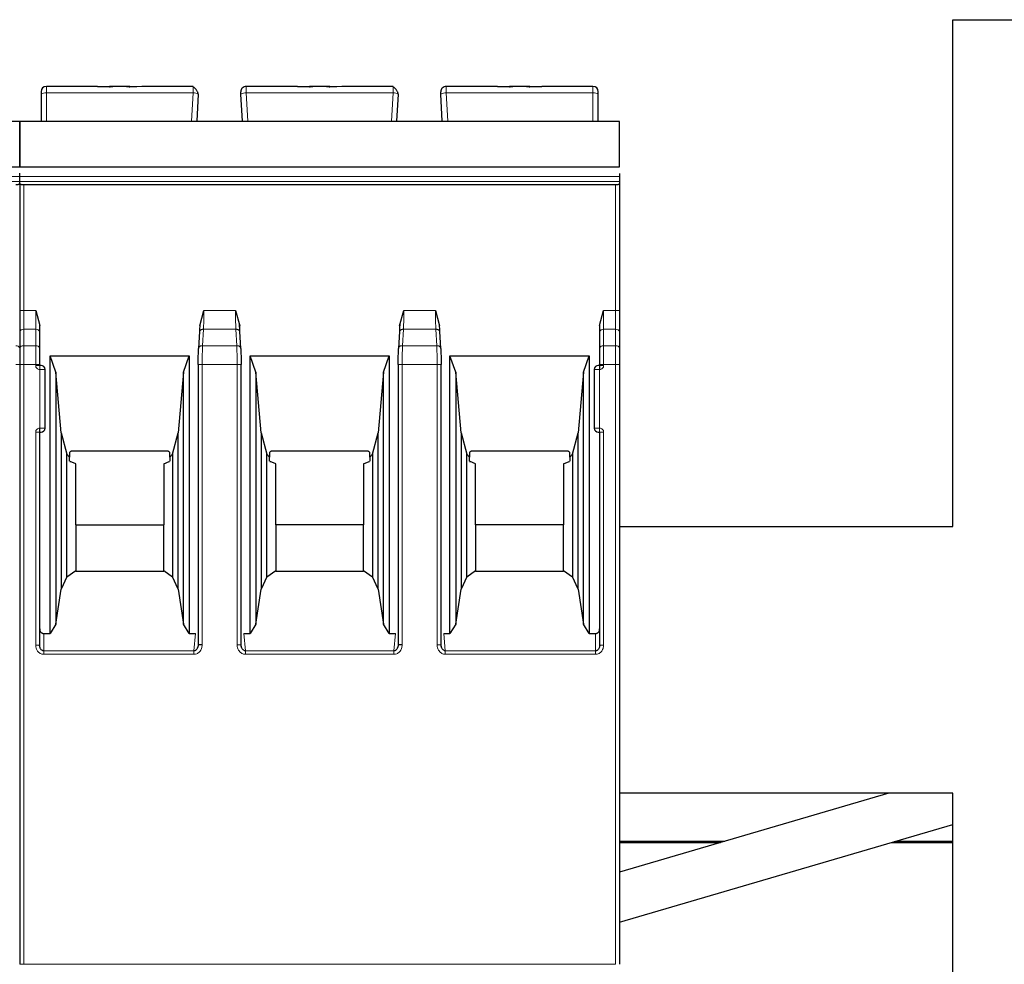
# Model space of a CAD drawing. Header units: millimetres. Extents: x 5 to 418, y 2 to 292.
# Tile 15 of 43: x 98 to 117, y 243 to 261. Entities that reach past the tile are written whole.
import ezdxf

# ---------------------------------------------------------------- set-up
doc = ezdxf.new("R2010")
doc.units = ezdxf.units.MM

msp = doc.modelspace()

# ---------------------------------------------------------------- linework, layer by layer
at = {"color": 7, "linetype": 'Continuous', "lineweight": 25}
for p, q in [((115.9085, 251.1723), (115.9085, 260.6723)), ((115.9085, 260.6723), (125.6585, 260.6723)), ((99.8681, 259.4223), (98.9085, 259.4223)), ((100.0942, 259.4129), (99.8681, 259.4223)), ((99.8681, 259.4223), (100.0942, 259.4223)), ((100.1567, 259.4223), (100.0942, 259.4223)), ((100.4102, 259.4223), (100.1567, 259.4223)), ((100.4727, 259.4223), (100.4102, 259.4223)), ((100.6988, 259.4223), (100.4727, 259.4129)), ((100.4727, 259.4223), (100.6068, 259.4223)), ((101.6622, 259.4223), (100.6988, 259.4223)), ((103.6181, 259.4223), (102.6548, 259.4223)), ((103.8442, 259.4129), (103.6181, 259.4223)), ((103.6181, 259.4223), (103.8442, 259.4223)), ((103.9067, 259.4223), (103.8442, 259.4223)), ((104.1602, 259.4223), (103.9067, 259.4223)), ((104.2227, 259.4223), (104.1602, 259.4223)), ((104.4488, 259.4223), (104.2227, 259.4129)), ((104.2227, 259.4223), (104.3568, 259.4223)), ((105.4122, 259.4223), (104.4488, 259.4223)), ((107.3681, 259.4223), (106.4048, 259.4223)), ((107.366, 259.4223), (107.5942, 259.4223)), ((107.5942, 259.4129), (107.3681, 259.4223)), ((107.6567, 259.4223), (107.5942, 259.4223)), ((107.9102, 259.4223), (107.6567, 259.4223)), ((107.9727, 259.4223), (107.9102, 259.4223)), ((108.1988, 259.4223), (107.9727, 259.4129)), ((107.9727, 259.4223), (108.1988, 259.4223)), ((109.1585, 259.4223), (108.1988, 259.4223)), ((98.8085, 259.281), (98.8085, 258.7723)), ((101.7335, 258.7723), (101.7599, 259.2757)), ((102.5835, 258.7723), (102.5571, 259.2757)), ((105.4835, 258.7723), (105.5099, 259.2757)), ((106.3335, 258.7723), (106.3071, 259.2757)), ((109.2585, 258.7723), (109.2585, 259.281)), ((87.1585, 258.7723), (98.4085, 258.7723)), ((98.4085, 258.7723), (109.6585, 258.7723)), ((87.1585, 257.9146), (98.4085, 257.9146)), ((98.4085, 257.9146), (109.6585, 257.9146)), ((98.4085, 257.7912), (98.4085, 257.7934)), ((98.4085, 257.7315), (98.4085, 257.7912)), ((109.6585, 257.7912), (109.6585, 257.7315)), ((98.4085, 257.6375), (98.4085, 257.7315)), ((98.4085, 257.6014), (98.4085, 257.6375)), ((98.4085, 257.6014), (98.4085, 255.2225)), ((109.5835, 257.5741), (98.4835, 257.5741)), ((109.6585, 257.7315), (109.6585, 257.6375)), ((109.6585, 257.6375), (109.6585, 257.6014)), ((109.6585, 257.6014), (109.6585, 255.2225)), ((98.7085, 255.2225), (98.7835, 254.9386)), ((101.7835, 254.9317), (101.8625, 255.2224)), ((102.4544, 255.2225), (102.5335, 254.9317)), ((105.5335, 254.9317), (105.6125, 255.2224)), ((106.2044, 255.2225), (106.2835, 254.9317)), ((109.2835, 254.9386), (109.3585, 255.2225)), ((98.4085, 254.8159), (98.4085, 254.5088)), ((98.4085, 254.8159), (98.4085, 254.5088)), ((98.7835, 254.8159), (98.7835, 254.9386)), ((98.7835, 254.5088), (98.7835, 254.8159)), ((101.779, 254.8244), (101.7624, 254.5062)), ((102.5546, 254.5062), (102.5379, 254.8244)), ((105.529, 254.8244), (105.5124, 254.5062)), ((106.3046, 254.5062), (106.2879, 254.8244)), ((109.2835, 254.9386), (109.2835, 254.8159)), ((109.2835, 254.8159), (109.2835, 254.5088)), ((109.6585, 254.8159), (109.6585, 254.5088)), ((98.9775, 254.3704), (101.5895, 254.3704)), ((98.9775, 249.1663), (98.9775, 254.3704)), ((99.0885, 254.0654), (98.9775, 254.3704)), ((101.4785, 254.0654), (101.5895, 254.3704)), ((101.5895, 254.3704), (101.5895, 249.1663)), ((102.7275, 254.3704), (105.3395, 254.3704)), ((102.7275, 249.1663), (102.7275, 254.3704)), ((102.8385, 254.0654), (102.7275, 254.3704)), ((105.2285, 254.0654), (105.3395, 254.3704)), ((105.3395, 254.3704), (105.3395, 249.1663)), ((106.4775, 254.3704), (109.0895, 254.3704)), ((106.4775, 249.1663), (106.4775, 254.3704)), ((106.5885, 254.0654), (106.4775, 254.3704)), ((108.9785, 254.0654), (109.0895, 254.3704)), ((109.0895, 254.3704), (109.0895, 249.1663)), ((98.4085, 254.2083), (98.4085, 242.9654)), ((98.7835, 254.1904), (98.7835, 254.2083)), ((98.8835, 253.0154), (98.8835, 254.1154)), ((99.0885, 254.0654), (99.0885, 249.3423)), ((99.1878, 252.9304), (99.0885, 254.0654)), ((101.4785, 254.0654), (101.3792, 252.9304)), ((101.4785, 249.3423), (101.4785, 254.0654)), ((101.7562, 254.2083), (101.7562, 248.9543)), ((102.5609, 248.9543), (102.5609, 254.2098)), ((102.8385, 254.0654), (102.8385, 249.3423)), ((102.9378, 252.9304), (102.8385, 254.0654)), ((105.2285, 254.0654), (105.1292, 252.9304)), ((105.2285, 249.3423), (105.2285, 254.0654)), ((105.5062, 254.2083), (105.5062, 248.9543)), ((106.3109, 248.9543), (106.3109, 254.2098)), ((106.5885, 254.0654), (106.5885, 249.3423)), ((106.6878, 252.9304), (106.5885, 254.0654)), ((108.9785, 254.0654), (108.8792, 252.9304)), ((108.9785, 249.3423), (108.9785, 254.0654)), ((109.1835, 254.1154), (109.1835, 253.0154)), ((109.2835, 254.2083), (109.2835, 254.1904)), ((109.6585, 254.2083), (109.6585, 242.9654)), ((98.7835, 248.9498), (98.7835, 252.9404)), ((98.7835, 252.9404), (98.8085, 252.9404)), ((99.1878, 252.9304), (99.295, 252.5304)), ((99.1878, 252.9304), (99.1878, 249.9976)), ((101.272, 252.5304), (101.3792, 252.9304)), ((101.3792, 249.9976), (101.3792, 252.9304)), ((102.9378, 252.9304), (103.045, 252.5304)), ((102.9378, 252.9304), (102.9378, 249.9976)), ((105.022, 252.5304), (105.1292, 252.9304)), ((105.1292, 249.9976), (105.1292, 252.9304)), ((106.6878, 252.9304), (106.795, 252.5304)), ((106.6878, 252.9304), (106.6878, 249.9976)), ((108.772, 252.5304), (108.8792, 252.9304)), ((108.8792, 249.9976), (108.8792, 252.9304)), ((109.2585, 252.9404), (109.2835, 252.9404)), ((109.2835, 252.9404), (109.2835, 248.9498)), ((101.166, 252.5854), (99.401, 252.5854)), ((104.916, 252.5854), (103.151, 252.5854)), ((108.666, 252.5854), (106.901, 252.5854)), ((99.295, 252.5304), (99.341, 252.4713)), ((99.295, 250.2286), (99.295, 252.5304)), ((99.341, 252.5615), (99.341, 252.4713)), ((99.341, 252.3965), (99.341, 252.4713)), ((101.226, 252.4713), (101.226, 252.5615)), ((101.226, 252.4713), (101.272, 252.5304)), ((101.226, 252.4713), (101.226, 252.3965)), ((101.272, 252.5304), (101.272, 250.2286)), ((103.045, 252.5304), (103.091, 252.4713)), ((103.045, 250.2286), (103.045, 252.5304)), ((103.091, 252.5615), (103.091, 252.4713)), ((103.091, 252.3965), (103.091, 252.4713)), ((104.976, 252.4713), (104.976, 252.5615)), ((104.976, 252.4713), (105.022, 252.5304)), ((104.976, 252.4713), (104.976, 252.3965)), ((105.022, 252.5304), (105.022, 250.2286)), ((106.795, 252.5304), (106.841, 252.4713)), ((106.795, 250.2286), (106.795, 252.5304)), ((106.841, 252.5615), (106.841, 252.4713)), ((106.841, 252.3965), (106.841, 252.4713)), ((108.726, 252.4713), (108.726, 252.5615)), ((108.726, 252.4713), (108.772, 252.5304)), ((108.726, 252.4713), (108.726, 252.3965)), ((108.772, 252.5304), (108.772, 250.2286)), ((99.3463, 252.3904), (99.355, 252.3904)), ((99.4585, 252.3454), (99.355, 252.3904)), ((99.4585, 251.2046), (99.4585, 252.3454)), ((101.1085, 252.3454), (101.212, 252.3904)), ((101.1085, 252.3454), (101.1085, 251.2046)), ((101.212, 252.3904), (101.2207, 252.3904)), ((103.0963, 252.3904), (103.105, 252.3904)), ((103.2085, 252.3454), (103.105, 252.3904)), ((103.2085, 251.2046), (103.2085, 252.3454)), ((104.8585, 252.3454), (104.962, 252.3904)), ((104.8585, 252.3454), (104.8585, 251.2046)), ((104.962, 252.3904), (104.9707, 252.3904)), ((106.8463, 252.3904), (106.855, 252.3904)), ((106.9585, 252.3454), (106.855, 252.3904)), ((106.9585, 251.2046), (106.9585, 252.3454)), ((108.6085, 252.3454), (108.712, 252.3904)), ((108.6085, 252.3454), (108.6085, 251.2046)), ((108.712, 252.3904), (108.7207, 252.3904)), ((99.4585, 251.2046), (99.4585, 250.3498)), ((99.4585, 251.2046), (101.1085, 251.2046)), ((101.1085, 250.3498), (101.1085, 251.2046)), ((103.2085, 251.2046), (103.2085, 250.3498)), ((104.8585, 251.2046), (103.2085, 251.2046)), ((104.8585, 250.3498), (104.8585, 251.2046)), ((106.9585, 251.2046), (106.9585, 250.3498)), ((108.6085, 251.2046), (106.9585, 251.2046)), ((108.6085, 250.3498), (108.6085, 251.2046)), ((109.6585, 251.1723), (115.9085, 251.1723)), ((99.295, 250.2286), (99.1878, 249.9976)), ((99.295, 250.2286), (99.4585, 250.3498)), ((99.4585, 250.3498), (99.4585, 250.3354)), ((99.4585, 250.3354), (101.1085, 250.3354)), ((101.1085, 250.3498), (101.1085, 250.3354)), ((101.1085, 250.3498), (101.272, 250.2286)), ((101.3792, 249.9976), (101.272, 250.2286)), ((103.045, 250.2286), (102.9378, 249.9976)), ((103.045, 250.2286), (103.2085, 250.3498)), ((103.2085, 250.3498), (103.2085, 250.3354)), ((103.2085, 250.3354), (104.8585, 250.3354)), ((104.8585, 250.3498), (104.8585, 250.3354)), ((104.8585, 250.3498), (105.022, 250.2286)), ((105.1292, 249.9976), (105.022, 250.2286)), ((106.795, 250.2286), (106.6878, 249.9976)), ((106.795, 250.2286), (106.9585, 250.3498)), ((106.9585, 250.3498), (106.9585, 250.3354)), ((106.9585, 250.3354), (108.6085, 250.3354)), ((108.6085, 250.3498), (108.6085, 250.3354)), ((108.6085, 250.3498), (108.772, 250.2286)), ((108.8792, 249.9976), (108.772, 250.2286)), ((99.0885, 249.3423), (99.1878, 249.9976)), ((101.3792, 249.9976), (101.4785, 249.3423)), ((102.8385, 249.3423), (102.9378, 249.9976)), ((105.1292, 249.9976), (105.2285, 249.3423)), ((106.5885, 249.3423), (106.6878, 249.9976)), ((108.8792, 249.9976), (108.9785, 249.3423)), ((99.0885, 249.3423), (98.9775, 249.1663)), ((101.5895, 249.1663), (101.4785, 249.3423)), ((102.8385, 249.3423), (102.7275, 249.1663)), ((105.3395, 249.1663), (105.2285, 249.3423)), ((106.5885, 249.3423), (106.4775, 249.1663)), ((109.0895, 249.1663), (108.9785, 249.3423)), ((98.8585, 249.1663), (98.9775, 249.1663)), ((101.5895, 249.1663), (101.7064, 249.1663)), ((102.6105, 249.1663), (102.7275, 249.1663)), ((105.3395, 249.1663), (105.4564, 249.1663)), ((106.3605, 249.1663), (106.4775, 249.1663)), ((109.0895, 249.1663), (109.2085, 249.1663)), ((98.7884, 248.9114), (98.7822, 248.9498)), ((101.757, 248.9543), (101.7489, 248.9101)), ((102.568, 248.9101), (102.56, 248.9543)), ((105.507, 248.9543), (105.4989, 248.9101)), ((106.318, 248.9101), (106.31, 248.9543)), ((109.2847, 248.9498), (109.2786, 248.9113)), ((114.7053, 246.1723), (109.6585, 244.6941)), ((115.9085, 246.1723), (109.6585, 246.1723)), ((115.9085, 242.1723), (115.9085, 246.1723)), ((109.6585, 243.7563), (115.9085, 245.5869)), ((109.6585, 245.2723), (111.6325, 245.2723)), ((109.6585, 245.2473), (111.5471, 245.2473)), ((114.749, 245.2473), (114.8978, 245.2473)), ((114.8344, 245.2723), (115.9085, 245.2723)), ((114.8978, 245.2473), (115.9085, 245.2473))]:
    msp.add_line(p, q, dxfattribs=at)
at = {"color": 7, "linetype": 'Continuous', "lineweight": 18}
for p, q in [((98.9085, 259.2983), (98.9085, 259.4223)), ((109.1585, 259.2983), (109.1585, 259.4223)), ((98.9085, 258.7723), (98.9085, 259.2983)), ((101.66, 259.2983), (98.9085, 259.2983)), ((101.6324, 258.7723), (101.66, 259.2983)), ((102.6845, 258.7723), (102.657, 259.2983)), ((105.41, 259.2983), (102.657, 259.2983)), ((105.3824, 258.7723), (105.41, 259.2983)), ((106.4345, 258.7723), (106.407, 259.2983)), ((109.1585, 259.2983), (106.407, 259.2983)), ((109.1585, 258.7723), (109.1585, 259.2983)), ((98.4085, 258.7658), (87.1585, 258.7658)), ((109.6585, 258.7658), (98.4085, 258.7658)), ((87.1585, 257.7315), (98.4085, 257.7315)), ((87.1585, 257.6375), (98.4085, 257.6375)), ((98.4085, 257.7315), (109.6585, 257.7315)), ((98.4085, 257.6375), (109.6585, 257.6375)), ((98.4835, 255.2225), (98.4835, 257.5741)), ((109.5835, 255.2225), (109.5835, 257.5741)), ((98.4835, 255.2225), (98.4085, 255.2225)), ((98.4835, 254.8689), (98.4835, 255.2225)), ((98.4835, 255.2225), (98.7085, 255.2225)), ((98.7085, 255.2225), (98.7085, 254.8689)), ((101.8625, 255.2224), (102.4544, 255.2225)), ((105.6125, 255.2224), (106.2044, 255.2225)), ((109.3585, 254.8689), (109.3585, 255.2225)), ((109.3585, 255.2225), (109.5835, 255.2225)), ((109.5835, 255.2225), (109.5835, 254.8689)), ((109.6585, 255.2225), (109.5835, 255.2225)), ((98.4835, 254.5618), (98.4835, 254.8689)), ((98.7085, 254.8689), (98.4835, 254.8689)), ((98.7085, 254.5618), (98.7085, 254.8689)), ((101.7835, 254.9317), (101.7788, 254.8159)), ((101.8376, 254.5618), (101.8537, 254.869)), ((102.4633, 254.869), (101.8537, 254.869)), ((102.4633, 254.869), (102.4794, 254.5618)), ((102.5335, 254.9317), (102.5382, 254.8159)), ((105.5335, 254.9317), (105.5288, 254.8159)), ((105.5876, 254.5618), (105.6037, 254.869)), ((106.2133, 254.869), (105.6037, 254.869)), ((106.2133, 254.869), (106.2294, 254.5618)), ((106.2835, 254.9317), (106.2882, 254.8159)), ((109.3585, 254.8689), (109.3585, 254.5618)), ((109.5835, 254.8689), (109.3585, 254.8689)), ((109.5835, 254.8689), (109.5835, 254.5618)), ((98.4835, 254.2083), (98.4835, 254.5618)), ((98.7085, 254.5618), (98.4835, 254.5618)), ((98.7085, 254.2083), (98.7085, 254.5618)), ((102.4794, 254.5618), (101.8376, 254.5618)), ((106.2294, 254.5618), (105.5876, 254.5618)), ((109.3585, 254.5618), (109.3585, 254.2083)), ((109.5835, 254.5618), (109.3585, 254.5618)), ((109.5835, 254.5618), (109.5835, 254.2083)), ((98.4085, 254.2083), (98.3335, 254.2083)), ((98.4835, 254.2083), (98.4085, 254.2083)), ((98.4835, 242.9654), (98.4835, 254.2083)), ((98.7085, 254.2083), (98.4835, 254.2083)), ((98.7085, 254.1904), (98.7085, 254.2083)), ((98.7835, 254.2083), (98.7085, 254.2083)), ((98.7085, 254.1904), (98.7835, 254.1904)), ((98.7835, 254.1154), (98.7835, 254.1904)), ((98.7835, 253.0154), (98.7835, 254.1154)), ((98.8835, 254.1154), (98.7835, 254.1154)), ((101.8311, 254.2083), (101.8311, 248.9543)), ((102.4859, 254.2083), (101.8311, 254.2083)), ((102.4859, 248.9543), (102.4859, 254.2083)), ((105.5811, 254.2083), (105.5811, 248.9543)), ((106.2359, 254.2083), (105.5811, 254.2083)), ((106.2359, 248.9543), (106.2359, 254.2083)), ((109.2835, 254.1154), (109.1835, 254.1154)), ((109.3585, 254.2083), (109.2835, 254.2083)), ((109.2835, 254.1904), (109.3585, 254.1904)), ((109.2835, 254.1154), (109.2835, 253.0154)), ((109.3585, 254.2083), (109.3585, 254.1904)), ((109.5835, 254.2083), (109.3585, 254.2083)), ((109.5835, 242.9654), (109.5835, 254.2083)), ((109.6585, 254.2083), (109.5835, 254.2083)), ((98.7835, 253.0154), (98.8835, 253.0154)), ((109.1835, 253.0154), (109.2835, 253.0154)), ((109.2835, 253.0154), (109.2835, 252.9404)), ((98.7085, 248.9498), (98.7085, 252.9404)), ((109.3585, 252.9404), (109.2835, 252.9404)), ((109.3585, 252.9404), (109.3585, 248.9498)), ((98.8585, 249.1663), (98.8585, 248.8415)), ((101.7064, 249.1663), (101.6769, 248.8415)), ((102.64, 248.8415), (102.6105, 249.1663)), ((105.4564, 249.1663), (105.4269, 248.8415)), ((106.39, 248.8415), (106.3605, 249.1663)), ((109.2085, 248.8415), (109.2085, 249.1663)), ((98.7085, 248.9498), (98.7835, 248.9498)), ((102.4859, 248.9543), (102.5609, 248.9543)), ((106.2359, 248.9543), (106.3109, 248.9543)), ((109.3585, 248.9498), (109.2835, 248.9498)), ((101.6769, 248.8415), (98.8585, 248.8415)), ((101.6769, 248.7765), (98.8585, 248.7765)), ((101.6769, 248.7765), (101.6769, 248.8415)), ((105.4269, 248.8415), (102.64, 248.8415)), ((105.4269, 248.7765), (102.64, 248.7765)), ((105.4269, 248.7765), (105.4269, 248.8415)), ((109.2085, 248.8415), (106.39, 248.8415)), ((109.2085, 248.7765), (106.39, 248.7765)), ((109.2085, 248.7765), (109.2085, 248.8415)), ((114.8978, 245.2473), (114.808, 245.2646)), ((98.4835, 242.9654), (98.4085, 242.9654)), ((98.4835, 242.9654), (109.5835, 242.9654))]:
    msp.add_line(p, q, dxfattribs=at)
at = {"color": 7, "linetype": 'Continuous', "lineweight": 18, "flags": 128}
msp.add_lwpolyline([(98.8585, 248.7765), (98.8585, 248.7863), (98.8585, 248.796), (98.8585, 248.8052), (98.8585, 248.814), (98.8585, 248.8222), (98.8585, 248.8296), (98.8585, 248.836), (98.8585, 248.8415)], dxfattribs=at)
at = {"color": 7, "linetype": 'Continuous', "lineweight": 25}
for centre, radius, start, end in [((98.9085, 259.3223), 0.1, 90, 180), ((102.6548, 259.3223), 0.1, 90, 183), ((106.4048, 259.3223), 0.1, 90, 183), ((109.1585, 259.3223), 0.1, 0, 90), ((98.8085, 254.1154), 0.075, 0, 90), ((109.2585, 254.1154), 0.075, 90, 180), ((98.8085, 253.0154), 0.075, 270, 0), ((109.2585, 253.0154), 0.075, 180, 270)]:
    msp.add_arc(centre, radius, start, end, dxfattribs=at)
at = {"color": 7, "linetype": 'Continuous', "lineweight": 18}
for centre, radius, start, end in [((98.8842, 259.1413), 0.1589, 81.22052, 118.48164), ((101.6763, 259.1384), 0.1608, 58.68141, 95.8167), ((102.6407, 259.1384), 0.1608, 84.1833, 121.31859), ((105.4263, 259.1384), 0.1608, 58.68141, 95.8167), ((106.3907, 259.1384), 0.1608, 84.1833, 121.31859), ((109.1827, 259.1413), 0.1589, 61.51865, 98.77885), ((98.4741, 254.8027), 0.067, 81.95154, 168.57346), ((98.7179, 254.8027), 0.067, 11.42175, 98.04947), ((109.3491, 254.8027), 0.067, 81.95053, 168.57825), ((109.5929, 254.8027), 0.0669, 11.41848, 98.05015), ((98.3429, 254.4955), 0.067, 11.42175, 98.04947), ((98.4741, 254.4955), 0.067, 81.95053, 168.57825), ((98.7179, 254.4955), 0.067, 11.42029, 98.04978), ((109.3491, 254.4955), 0.067, 81.95053, 168.57825), ((109.5929, 254.4955), 0.067, 11.42175, 98.04947)]:
    msp.add_arc(centre, radius, start, end, dxfattribs=at)
at = {"color": 7, "linetype": 'Continuous', "lineweight": 25}
for points, knots in [([(100.0942, 259.4129), (100.1026, 259.4157), (100.121, 259.4216), (100.1442, 259.4221), (100.1567, 259.4223)], [0, 0, 0, 0, 0.4579284, 1, 1, 1, 1]), ([(100.4102, 259.4223), (100.4228, 259.4221), (100.446, 259.4216), (100.4643, 259.4157), (100.4727, 259.4129)], [0, 0, 0, 0, 0.5420716, 1, 1, 1, 1]), ([(101.7583, 259.2791), (101.7571, 259.2836), (101.7547, 259.2929), (101.7474, 259.3111), (101.7373, 259.3314), (101.7246, 259.3527), (101.7099, 259.3731), (101.694, 259.3908), (101.6776, 259.4049), (101.667, 259.4105), (101.6617, 259.4132)], [0, 0, 0, 0, 0.1041223, 0.2173661, 0.3387311, 0.466618, 0.5989558, 0.7334542, 0.8678188, 1, 1, 1, 1]), ([(103.8442, 259.4129), (103.8526, 259.4157), (103.871, 259.4216), (103.8942, 259.4221), (103.9067, 259.4223)], [0, 0, 0, 0, 0.4579284, 1, 1, 1, 1]), ([(104.1602, 259.4223), (104.1728, 259.4221), (104.196, 259.4216), (104.2143, 259.4157), (104.2227, 259.4129)], [0, 0, 0, 0, 0.5420716, 1, 1, 1, 1]), ([(105.5083, 259.2791), (105.5071, 259.2836), (105.5047, 259.2929), (105.4974, 259.3111), (105.4873, 259.3314), (105.4746, 259.3527), (105.4599, 259.3731), (105.444, 259.3908), (105.4276, 259.4049), (105.417, 259.4105), (105.4117, 259.4132)], [0, 0, 0, 0, 0.1041223, 0.2173661, 0.3387311, 0.466618, 0.5989558, 0.7334542, 0.8678188, 1, 1, 1, 1]), ([(107.5942, 259.4129), (107.6026, 259.4157), (107.621, 259.4216), (107.6442, 259.4221), (107.6567, 259.4223)], [0, 0, 0, 0, 0.4579284, 1, 1, 1, 1]), ([(107.9102, 259.4223), (107.9228, 259.4221), (107.946, 259.4216), (107.9643, 259.4157), (107.9727, 259.4129)], [0, 0, 0, 0, 0.5420716, 1, 1, 1, 1]), ([(98.8085, 259.3223), (98.8085, 259.3217), (98.8085, 259.3206), (98.8085, 259.3113), (98.8085, 259.298), (98.8085, 259.2867), (98.8085, 259.281)], [0, 0, 0, 0, 0.2484224, 0.4998058, 0.7484509, 1, 1, 1, 1]), ([(102.5571, 259.2757), (102.5568, 259.2819), (102.5561, 259.2944), (102.5554, 259.3075), (102.555, 259.3158), (102.555, 259.3166), (102.5549, 259.3171)], [0, 0, 0, 0, 0.274232, 0.5511572, 0.7742461, 1, 1, 1, 1]), ([(106.3071, 259.2757), (106.3068, 259.2819), (106.3061, 259.2944), (106.3054, 259.3075), (106.305, 259.3158), (106.305, 259.3166), (106.3049, 259.3171)], [0, 0, 0, 0, 0.274232, 0.5511572, 0.7742461, 1, 1, 1, 1]), ([(109.2585, 259.281), (109.2585, 259.2866), (109.2585, 259.2979), (109.2585, 259.3112), (109.2585, 259.3207), (109.2585, 259.3218), (109.2585, 259.3223)], [0, 0, 0, 0, 0.2484222, 0.4998058, 0.7484511, 1, 1, 1, 1]), ([(98.4085, 258.7658), (98.4085, 258.7591), (98.4085, 258.7458), (98.4085, 258.6865), (98.4085, 258.6049), (98.4085, 258.5086), (98.4085, 258.3977), (98.4085, 258.2648), (98.4085, 258.1282), (98.4085, 258.0131), (98.4085, 257.9426), (98.4085, 257.9184), (98.4085, 257.916)], [0, 0, 0, 0, 0.0839866, 0.1678376, 0.2826402, 0.3771147, 0.4739831, 0.6229604, 0.77636, 0.8818257, 0.9879547, 1, 1, 1, 1]), ([(98.4085, 257.9165), (98.4085, 257.9206), (98.4085, 257.9477), (98.4085, 258.0165), (98.4085, 258.1081), (98.4085, 258.2176), (98.4085, 258.3494), (98.4085, 258.4907), (98.4085, 258.5986), (98.4085, 258.6687), (98.4085, 258.7193), (98.4085, 258.7536), (98.4085, 258.7625), (98.4085, 258.7658)], [0, 0, 0, 0, 0.0196734, 0.128007, 0.217607, 0.3094189, 0.4585861, 0.6122667, 0.7375699, 0.8001031, 0.8649121, 0.9506672, 1, 1, 1, 1]), ([(109.6585, 257.9165), (109.6585, 257.9206), (109.6585, 257.9477), (109.6585, 258.0165), (109.6585, 258.1081), (109.6585, 258.2176), (109.6585, 258.3494), (109.6585, 258.4907), (109.6585, 258.5986), (109.6585, 258.6687), (109.6585, 258.7193), (109.6585, 258.7536), (109.6585, 258.7625), (109.6585, 258.7658)], [0, 0, 0, 0, 0.0196734, 0.128007, 0.217607, 0.3094189, 0.4585861, 0.6122667, 0.7375699, 0.8001031, 0.8649121, 0.9506672, 1, 1, 1, 1]), ([(98.4085, 257.6014), (98.4081, 257.5992), (98.4073, 257.5952), (98.4006, 257.5887), (98.3899, 257.5829), (98.3756, 257.5786), (98.3622, 257.576), (98.348, 257.5744), (98.3383, 257.5742), (98.3335, 257.5741)], [0, 0, 0, 0, 0.15652919, 0.29276681, 0.50380179, 0.63428364, 0.76014736, 0.88187515, 1, 1, 1, 1]), ([(98.4835, 257.5741), (98.4787, 257.5742), (98.469, 257.5744), (98.4548, 257.576), (98.4414, 257.5786), (98.4271, 257.5829), (98.4164, 257.5887), (98.4097, 257.5952), (98.4089, 257.5992), (98.4085, 257.6014)], [0, 0, 0, 0, 0.118116, 0.2398408, 0.3657075, 0.496198, 0.7072125, 0.8434553, 1, 1, 1, 1]), ([(109.6585, 257.6014), (109.6581, 257.5992), (109.6573, 257.5952), (109.6506, 257.5887), (109.6399, 257.5829), (109.6256, 257.5786), (109.6122, 257.576), (109.598, 257.5744), (109.5883, 257.5742), (109.5835, 257.5741)], [0, 0, 0, 0, 0.15652919, 0.29276681, 0.50380179, 0.63428364, 0.76014736, 0.88187515, 1, 1, 1, 1]), ([(101.7851, 254.965), (101.7846, 254.9469), (101.7833, 254.896), (101.7812, 254.8542), (101.7799, 254.8272)], [0, 0, 0, 0, 0.3539452, 1, 1, 1, 1]), ([(102.537, 254.8272), (102.5357, 254.8542), (102.5337, 254.896), (102.5323, 254.9469), (102.5319, 254.965)], [0, 0, 0, 0, 0.6459768, 1, 1, 1, 1]), ([(105.5351, 254.965), (105.5346, 254.9469), (105.5333, 254.896), (105.5312, 254.8542), (105.5299, 254.8272)], [0, 0, 0, 0, 0.3539452, 1, 1, 1, 1]), ([(106.287, 254.8272), (106.2857, 254.8542), (106.2837, 254.896), (106.2823, 254.9469), (106.2819, 254.965)], [0, 0, 0, 0, 0.6459767, 1, 1, 1, 1]), ([(101.7562, 254.2083), (101.7565, 254.2646), (101.7571, 254.3772), (101.7608, 254.465), (101.7627, 254.5088)], [0, 0, 0, 0, 0.5004549, 1, 1, 1, 1]), ([(102.5543, 254.5088), (102.5561, 254.4649), (102.5599, 254.3771), (102.5605, 254.2645), (102.5608, 254.2083)], [0, 0, 0, 0, 0.5002197, 1, 1, 1, 1]), ([(105.5062, 254.2083), (105.5065, 254.2646), (105.5071, 254.3772), (105.5108, 254.465), (105.5127, 254.5088)], [0, 0, 0, 0, 0.5004549, 1, 1, 1, 1]), ([(106.3043, 254.5088), (106.3061, 254.4649), (106.3099, 254.3771), (106.3105, 254.2645), (106.3108, 254.2083)], [0, 0, 0, 0, 0.5002197, 1, 1, 1, 1]), ([(98.8085, 254.1904), (98.8081, 254.1904), (98.8074, 254.1904), (98.8025, 254.1904), (98.7976, 254.1904), (98.7918, 254.1904), (98.7868, 254.1904), (98.7835, 254.1904)], [0, 0, 0, 0, 0.2491731, 0.4989908, 0.624116, 0.7460587, 1, 1, 1, 1]), ([(109.2835, 254.1904), (109.2802, 254.1904), (109.2737, 254.1904), (109.2667, 254.1904), (109.2625, 254.1904), (109.2593, 254.1904), (109.2588, 254.1904), (109.2585, 254.1904)], [0, 0, 0, 0, 0.2491731, 0.4989908, 0.624116, 0.7460587, 1, 1, 1, 1]), ([(109.2835, 254.1904), (109.2835, 254.1894), (109.2835, 254.1878), (109.2835, 254.1785), (109.2835, 254.1688), (109.2835, 254.1568), (109.2835, 254.1393), (109.2835, 254.1248), (109.2835, 254.1154)], [0, 0, 0, 0, 0.2394567, 0.3683606, 0.5, 0.6316394, 0.7605433, 1, 1, 1, 1]), ([(99.401, 252.5854), (99.3947, 252.5851), (99.3827, 252.5846), (99.3659, 252.5799), (99.3514, 252.5722), (99.3445, 252.5651), (99.341, 252.5615)], [0, 0, 0, 0, 0.2585769, 0.4994275, 0.7405801, 1, 1, 1, 1]), ([(101.226, 252.5615), (101.2224, 252.5651), (101.2155, 252.5722), (101.2011, 252.5799), (101.1843, 252.5846), (101.1722, 252.5851), (101.166, 252.5854)], [0, 0, 0, 0, 0.2594199, 0.5005725, 0.7414231, 1, 1, 1, 1]), ([(103.151, 252.5854), (103.1447, 252.5851), (103.1327, 252.5846), (103.1159, 252.5799), (103.1014, 252.5722), (103.0945, 252.5651), (103.091, 252.5615)], [0, 0, 0, 0, 0.2585769, 0.4994275, 0.7405801, 1, 1, 1, 1]), ([(104.976, 252.5615), (104.9724, 252.5651), (104.9655, 252.5722), (104.9511, 252.5799), (104.9343, 252.5846), (104.9222, 252.5851), (104.916, 252.5854)], [0, 0, 0, 0, 0.2594199, 0.5005725, 0.7414231, 1, 1, 1, 1]), ([(106.901, 252.5854), (106.8947, 252.5851), (106.8827, 252.5846), (106.8659, 252.5799), (106.8514, 252.5722), (106.8445, 252.5651), (106.841, 252.5615)], [0, 0, 0, 0, 0.2585769, 0.4994275, 0.7405801, 1, 1, 1, 1]), ([(108.726, 252.5615), (108.7224, 252.5651), (108.7155, 252.5722), (108.7011, 252.5799), (108.6843, 252.5846), (108.6722, 252.5851), (108.666, 252.5854)], [0, 0, 0, 0, 0.25941991, 0.50057248, 0.74142308, 1, 1, 1, 1]), ([(98.7835, 249.2529), (98.7844, 249.242), (98.7863, 249.2204), (98.8004, 249.1965), (98.8151, 249.181), (98.8282, 249.1724), (98.8429, 249.1671), (98.8532, 249.1666), (98.8585, 249.1663)], [0, 0, 0, 0, 0.2549728, 0.5077881, 0.6363019, 0.7568034, 0.8757908, 1, 1, 1, 1]), ([(109.2085, 249.1663), (109.2137, 249.1666), (109.224, 249.1671), (109.2386, 249.1724), (109.2518, 249.181), (109.2665, 249.1964), (109.2807, 249.2203), (109.2825, 249.242), (109.2835, 249.2529)], [0, 0, 0, 0, 0.1235306, 0.2423113, 0.3630193, 0.4920327, 0.7438985, 1, 1, 1, 1]), ([(98.8585, 248.8415), (98.8533, 248.842), (98.8425, 248.843), (98.827, 248.8507), (98.8127, 248.8629), (98.7991, 248.8817), (98.7866, 248.9108), (98.7846, 248.9352), (98.7835, 248.9498)], [0, 0, 0, 0, 0.1031143, 0.2156498, 0.3421468, 0.4858283, 0.6937694, 1, 1, 1, 1]), ([(101.7562, 248.9543), (101.754, 248.9361), (101.7506, 248.907), (101.7335, 248.8758), (101.7183, 248.8589), (101.705, 248.8492), (101.6911, 248.843), (101.6815, 248.842), (101.6769, 248.8415)], [0, 0, 0, 0, 0.3663059, 0.58826968, 0.70840954, 0.81559137, 0.91185461, 1, 1, 1, 1]), ([(102.64, 248.8415), (102.6348, 248.8421), (102.6237, 248.8434), (102.6079, 248.8516), (102.5929, 248.8643), (102.5789, 248.8832), (102.5651, 248.913), (102.5624, 248.9384), (102.5608, 248.9543)], [0, 0, 0, 0, 0.1003675, 0.2126608, 0.3407508, 0.4872618, 0.6792886, 1, 1, 1, 1]), ([(105.5062, 248.9543), (105.504, 248.9361), (105.5006, 248.907), (105.4835, 248.8758), (105.4683, 248.8589), (105.455, 248.8492), (105.4411, 248.843), (105.4315, 248.842), (105.4269, 248.8415)], [0, 0, 0, 0, 0.3663059, 0.58826968, 0.70840954, 0.81559137, 0.91185461, 1, 1, 1, 1]), ([(106.39, 248.8415), (106.3848, 248.8421), (106.3737, 248.8434), (106.3579, 248.8516), (106.3429, 248.8643), (106.3289, 248.8832), (106.3151, 248.913), (106.3124, 248.9384), (106.3108, 248.9543)], [0, 0, 0, 0, 0.1003675, 0.2126608, 0.3407508, 0.4872618, 0.6792886, 1, 1, 1, 1]), ([(109.2835, 248.9498), (109.282, 248.933), (109.2794, 248.9051), (109.2639, 248.8747), (109.249, 248.8579), (109.2361, 248.8485), (109.2225, 248.8426), (109.213, 248.8419), (109.2085, 248.8415)], [0, 0, 0, 0, 0.3513238, 0.5859742, 0.7049318, 0.8117962, 0.9090581, 1, 1, 1, 1])]:
    msp.add_open_spline(points, degree=3, knots=knots, dxfattribs=at)
at = {"color": 7, "linetype": 'Continuous', "lineweight": 18}
for points, knots in [([(101.66, 259.2983), (101.6602, 259.3083), (101.6605, 259.3279), (101.6611, 259.362), (101.6616, 259.3949), (101.6621, 259.4183), (101.6621, 259.421), (101.6622, 259.4223)], [0, 0, 0, 0, 0.1472058, 0.2881607, 0.5502057, 0.7875079, 1, 1, 1, 1]), ([(102.657, 259.2983), (102.6568, 259.3084), (102.6564, 259.328), (102.6559, 259.3623), (102.6553, 259.3951), (102.6549, 259.4183), (102.6548, 259.421), (102.6548, 259.4223)], [0, 0, 0, 0, 0.147993, 0.2895103, 0.5519987, 0.7888528, 1, 1, 1, 1]), ([(105.41, 259.2983), (105.4102, 259.3083), (105.4105, 259.3279), (105.4111, 259.362), (105.4116, 259.3949), (105.4121, 259.4183), (105.4121, 259.421), (105.4122, 259.4223)], [0, 0, 0, 0, 0.1472058, 0.2881607, 0.5502057, 0.7875079, 1, 1, 1, 1]), ([(106.407, 259.2983), (106.4068, 259.3084), (106.4064, 259.328), (106.4059, 259.3623), (106.4053, 259.3951), (106.4049, 259.4183), (106.4048, 259.421), (106.4048, 259.4223)], [0, 0, 0, 0, 0.147993, 0.2895103, 0.5519987, 0.7888528, 1, 1, 1, 1]), ([(101.8537, 254.869), (101.855, 254.8944), (101.8577, 254.9447), (101.8614, 255.0618), (101.8621, 255.1587), (101.8625, 255.2224)], [0, 0, 0, 0, 0.26047606, 0.51432283, 1, 1, 1, 1]), ([(102.4544, 255.2225), (102.4549, 255.1589), (102.4556, 255.0619), (102.4592, 254.9448), (102.4619, 254.8945), (102.4633, 254.869)], [0, 0, 0, 0, 0.48523834, 0.73919428, 1, 1, 1, 1]), ([(105.6037, 254.869), (105.605, 254.8944), (105.6077, 254.9447), (105.6114, 255.0618), (105.6121, 255.1587), (105.6125, 255.2224)], [0, 0, 0, 0, 0.2604761, 0.5143228, 1, 1, 1, 1]), ([(106.2044, 255.2225), (106.2049, 255.1589), (106.2056, 255.0619), (106.2092, 254.9448), (106.2119, 254.8945), (106.2133, 254.869)], [0, 0, 0, 0, 0.4852402, 0.7391957, 1, 1, 1, 1]), ([(101.8376, 254.5618), (101.8366, 254.5363), (101.8346, 254.4859), (101.8319, 254.3688), (101.8314, 254.2719), (101.8311, 254.2083)], [0, 0, 0, 0, 0.2609473, 0.5149579, 1, 1, 1, 1]), ([(102.4859, 254.2083), (102.4856, 254.2719), (102.4851, 254.3688), (102.4823, 254.4859), (102.4804, 254.5363), (102.4794, 254.5618)], [0, 0, 0, 0, 0.4851976, 0.7391696, 1, 1, 1, 1]), ([(105.5876, 254.5618), (105.5866, 254.5363), (105.5846, 254.4859), (105.5819, 254.3688), (105.5814, 254.2719), (105.5811, 254.2083)], [0, 0, 0, 0, 0.26094732, 0.5149579, 1, 1, 1, 1]), ([(106.2359, 254.2083), (106.2356, 254.2719), (106.2351, 254.3688), (106.2323, 254.4859), (106.2304, 254.5363), (106.2294, 254.5618)], [0, 0, 0, 0, 0.4851977, 0.7391696, 1, 1, 1, 1]), ([(98.7835, 254.1154), (98.7736, 254.1164), (98.7539, 254.1185), (98.7294, 254.1362), (98.7115, 254.1607), (98.7095, 254.1805), (98.7085, 254.1904)], [0, 0, 0, 0, 0.24912655, 0.49986267, 0.74913526, 1, 1, 1, 1]), ([(109.3585, 254.1904), (109.3575, 254.1805), (109.3554, 254.1608), (109.3377, 254.1363), (109.3132, 254.1184), (109.2934, 254.1164), (109.2835, 254.1154)], [0, 0, 0, 0, 0.2491265, 0.4998627, 0.7491353, 1, 1, 1, 1]), ([(98.7085, 252.9404), (98.7095, 252.9502), (98.7115, 252.97), (98.7293, 252.9945), (98.7538, 253.0124), (98.7736, 253.0144), (98.7835, 253.0154)], [0, 0, 0, 0, 0.2491265, 0.4998627, 0.7491353, 1, 1, 1, 1]), ([(109.2835, 253.0154), (109.2933, 253.0144), (109.3131, 253.0123), (109.3376, 252.9946), (109.3555, 252.9701), (109.3575, 252.9503), (109.3585, 252.9404)], [0, 0, 0, 0, 0.2491265, 0.4998627, 0.7491353, 1, 1, 1, 1]), ([(98.8585, 248.7765), (98.8472, 248.7774), (98.8244, 248.7791), (98.7932, 248.7924), (98.7658, 248.8118), (98.7381, 248.8429), (98.7132, 248.8891), (98.7101, 248.9293), (98.7085, 248.9498)], [0, 0, 0, 0, 0.1327547, 0.2692075, 0.3951168, 0.5277002, 0.7595413, 1, 1, 1, 1]), ([(101.8311, 248.9543), (101.8286, 248.9305), (101.8238, 248.8829), (101.7914, 248.8315), (101.7572, 248.8016), (101.7227, 248.7819), (101.6944, 248.7786), (101.6769, 248.7765)], [0, 0, 0, 0, 0.274135, 0.5479337, 0.6740621, 0.7993135, 1, 1, 1, 1]), ([(102.64, 248.7765), (102.6287, 248.7774), (102.6057, 248.7791), (102.574, 248.7926), (102.5457, 248.8124), (102.516, 248.8453), (102.491, 248.8934), (102.4875, 248.9346), (102.4859, 248.9543)], [0, 0, 0, 0, 0.1301456, 0.2646137, 0.3919831, 0.5265773, 0.7730368, 1, 1, 1, 1]), ([(105.5811, 248.9543), (105.5786, 248.9305), (105.5738, 248.8829), (105.5414, 248.8315), (105.5072, 248.8016), (105.4727, 248.7819), (105.4444, 248.7786), (105.4269, 248.7765)], [0, 0, 0, 0, 0.2741365, 0.5479368, 0.674066, 0.7993181, 1, 1, 1, 1]), ([(106.39, 248.7765), (106.3787, 248.7774), (106.3557, 248.7791), (106.324, 248.7926), (106.2957, 248.8124), (106.266, 248.8453), (106.241, 248.8934), (106.2375, 248.9346), (106.2359, 248.9543)], [0, 0, 0, 0, 0.1301456, 0.2646137, 0.3919831, 0.5265773, 0.7730368, 1, 1, 1, 1]), ([(109.3585, 248.9498), (109.3562, 248.9268), (109.3517, 248.8808), (109.3208, 248.8307), (109.2877, 248.8013), (109.2537, 248.7818), (109.2258, 248.7785), (109.2085, 248.7765)], [0, 0, 0, 0, 0.27134872, 0.54334604, 0.67015309, 0.79627418, 1, 1, 1, 1])]:
    msp.add_open_spline(points, degree=3, knots=knots, dxfattribs=at)
at = {"color": 7, "linetype": 'Continuous', "lineweight": 25}
for points in [[(98.4085, 255.2225), (98.4085, 255.1464), (98.4085, 254.9941), (98.4085, 254.8753), (98.4085, 254.8159)], [(98.4085, 255.2225), (98.4085, 255.1464), (98.4085, 254.9941), (98.4085, 254.8753), (98.4085, 254.8159)], [(109.6585, 255.2225), (109.6585, 255.1464), (109.6585, 254.9941), (109.6585, 254.8753), (109.6585, 254.8159)], [(98.4085, 254.5088), (98.4085, 254.4649), (98.4085, 254.3771), (98.4085, 254.2646), (98.4085, 254.2083)], [(98.4085, 254.5088), (98.4085, 254.4649), (98.4085, 254.3771), (98.4085, 254.2646), (98.4085, 254.2083)], [(98.7835, 254.2083), (98.7835, 254.2646), (98.7835, 254.3771), (98.7835, 254.4649), (98.7835, 254.5088)], [(109.2835, 254.5088), (109.2835, 254.4649), (109.2835, 254.3771), (109.2835, 254.2646), (109.2835, 254.2083)], [(109.6585, 254.5088), (109.6585, 254.4649), (109.6585, 254.3771), (109.6585, 254.2646), (109.6585, 254.2083)], [(98.7835, 252.9404), (98.7835, 252.9415), (98.7835, 252.9438), (98.7835, 252.9611), (98.7835, 252.9859), (98.7835, 253.0056), (98.7835, 253.0154)], [(101.8311, 248.9543), (101.826, 248.9543), (101.8159, 248.9543), (101.8013, 248.9543), (101.7879, 248.9543), (101.7763, 248.9543), (101.7669, 248.9543), (101.7603, 248.9543), (101.7563, 248.9543), (101.7562, 248.9543), (101.7562, 248.9543)], [(105.5811, 248.9543), (105.576, 248.9543), (105.5659, 248.9543), (105.5513, 248.9543), (105.5379, 248.9543), (105.5263, 248.9543), (105.5169, 248.9543), (105.5103, 248.9543), (105.5063, 248.9543), (105.5062, 248.9543), (105.5062, 248.9543)]]:
    msp.add_open_spline(points, degree=3, dxfattribs=at)
at = {"color": 7, "linetype": 'Continuous', "lineweight": 18}
for points in [[(101.7788, 254.8159), (101.7789, 254.8195), (101.7791, 254.8266), (101.7832, 254.8368), (101.79, 254.8462), (101.7994, 254.8544), (101.8109, 254.861), (101.8242, 254.8658), (101.8386, 254.8687), (101.8487, 254.8689), (101.8537, 254.869)], [(102.4633, 254.869), (102.4683, 254.8689), (102.4783, 254.8687), (102.4928, 254.8658), (102.5061, 254.861), (102.5176, 254.8544), (102.527, 254.8462), (102.5337, 254.8368), (102.5378, 254.8266), (102.5381, 254.8195), (102.5382, 254.8159)], [(105.5288, 254.8159), (105.5289, 254.8195), (105.5291, 254.8266), (105.5332, 254.8368), (105.54, 254.8462), (105.5494, 254.8544), (105.5609, 254.861), (105.5742, 254.8658), (105.5886, 254.8687), (105.5987, 254.8689), (105.6037, 254.869)], [(106.2133, 254.869), (106.2183, 254.8689), (106.2283, 254.8687), (106.2428, 254.8658), (106.2561, 254.861), (106.2676, 254.8544), (106.277, 254.8462), (106.2837, 254.8368), (106.2878, 254.8266), (106.2881, 254.8195), (106.2882, 254.8159)], [(101.8376, 254.5618), (101.8326, 254.5618), (101.8225, 254.5616), (101.8081, 254.5587), (101.7948, 254.5539), (101.7833, 254.5473), (101.7739, 254.5391), (101.7671, 254.5297), (101.763, 254.5195), (101.7628, 254.5124), (101.7627, 254.5088)], [(102.5543, 254.5088), (102.5542, 254.5124), (102.5539, 254.5195), (102.5498, 254.5297), (102.5431, 254.5391), (102.5337, 254.5473), (102.5222, 254.5539), (102.5089, 254.5587), (102.4944, 254.5616), (102.4844, 254.5618), (102.4794, 254.5618)], [(105.5876, 254.5618), (105.5826, 254.5618), (105.5725, 254.5616), (105.5581, 254.5587), (105.5448, 254.5539), (105.5333, 254.5473), (105.5239, 254.5391), (105.5171, 254.5297), (105.513, 254.5195), (105.5128, 254.5124), (105.5127, 254.5088)], [(106.3043, 254.5088), (106.3042, 254.5124), (106.3039, 254.5195), (106.2998, 254.5297), (106.2931, 254.5391), (106.2837, 254.5473), (106.2722, 254.5539), (106.2589, 254.5587), (106.2444, 254.5616), (106.2344, 254.5618), (106.2294, 254.5618)], [(101.8311, 254.2083), (101.826, 254.2083), (101.8159, 254.2083), (101.8013, 254.2083), (101.7879, 254.2083), (101.7763, 254.2083), (101.7669, 254.2083), (101.7603, 254.2083), (101.7563, 254.2083), (101.7562, 254.2083), (101.7562, 254.2083)], [(102.5608, 254.2083), (102.5608, 254.2083), (102.5607, 254.2083), (102.5567, 254.2083), (102.55, 254.2083), (102.5407, 254.2083), (102.5291, 254.2083), (102.5157, 254.2083), (102.5011, 254.2083), (102.491, 254.2083), (102.4859, 254.2083)], [(105.5811, 254.2083), (105.576, 254.2083), (105.5659, 254.2083), (105.5513, 254.2083), (105.5379, 254.2083), (105.5263, 254.2083), (105.5169, 254.2083), (105.5103, 254.2083), (105.5063, 254.2083), (105.5062, 254.2083), (105.5062, 254.2083)], [(106.3108, 254.2083), (106.3108, 254.2083), (106.3107, 254.2083), (106.3067, 254.2083), (106.3, 254.2083), (106.2907, 254.2083), (106.2791, 254.2083), (106.2657, 254.2083), (106.2511, 254.2083), (106.241, 254.2083), (106.2359, 254.2083)], [(98.7085, 252.9404), (98.7183, 252.9404), (98.738, 252.9404), (98.7628, 252.9404), (98.7801, 252.9404), (98.7824, 252.9404), (98.7835, 252.9404)], [(102.64, 248.7765), (102.64, 248.7831), (102.64, 248.7962), (102.64, 248.8144), (102.64, 248.8304), (102.64, 248.8378), (102.64, 248.8415)], [(106.39, 248.7765), (106.39, 248.7831), (106.39, 248.7962), (106.39, 248.8144), (106.39, 248.8304), (106.39, 248.8378), (106.39, 248.8415)]]:
    msp.add_open_spline(points, degree=3, dxfattribs=at)

doc.saveas('drawing.dxf')
